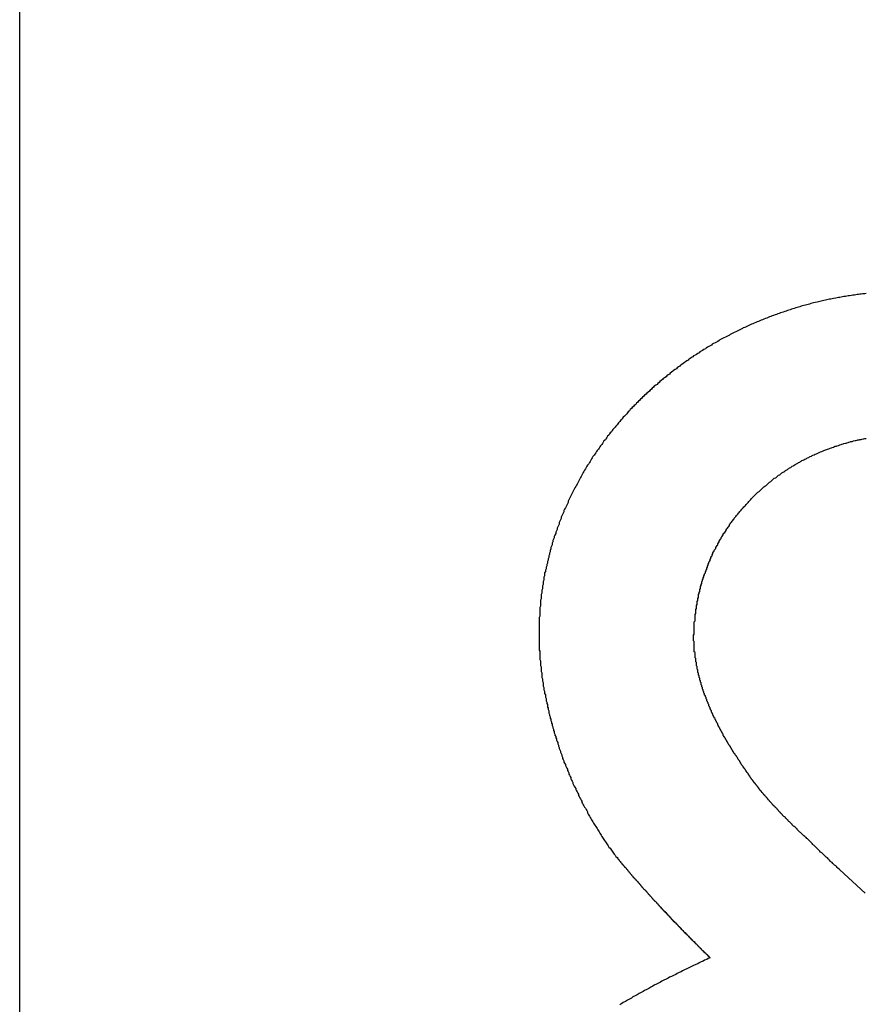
# Model space of a CAD drawing. Extents: x 1107 to 4046, y 937 to 3355.
# Tile 65 of 256: x 1429.29 to 1430.52, y 1766.69 to 1768.12. Entities that reach past the tile are written whole.
import ezdxf

# ---------------------------------------------------------------- set-up
doc = ezdxf.new("R2010")
doc.units = 0
doc.layers.add('KF_VIDA_L___C_RIGHT', color=7, linetype='CONTINUOUS')

# ---------------------------------------------------------------- blocks, each defined once
blk = doc.blocks.new('KF_VIDA_L___C_RIGHT')
at = {"layer": 'KF_VIDA_L___C_RIGHT'}
for p, q in [((-157.4191, 75.7283), (-157.4191, 80.0192)), ((-157.4191, 75.7283), (-157.4191, 80.0192)), ((-156.1932, 77.6358), (-156.2302, 77.6695))]:
    blk.add_line(p, q, dxfattribs=at)
for points in [[(-156.192, 78.5056, 0), (-156.194, 78.5054, 0), (-156.197, 78.5051, 0), (-156.199, 78.5049, 0), (-156.201, 78.5046, 0), (-156.203, 78.5043, 0), (-156.205, 78.504, 0), (-156.207, 78.5038, 0), (-156.209, 78.5035, 0), (-156.211, 78.5032, 0), (-156.213, 78.5028, 0), (-156.216, 78.5025, 0), (-156.218, 78.5022, 0), (-156.22, 78.5019, 0), (-156.222, 78.5015, 0), (-156.224, 78.5012, 0), (-156.226, 78.5008, 0), (-156.228, 78.5005, 0), (-156.23, 78.5001, 0), (-156.232, 78.4997, 0), (-156.234, 78.4993, 0), (-156.236, 78.4989, 0), (-156.239, 78.4985, 0), (-156.241, 78.4981, 0), (-156.243, 78.4977, 0), (-156.245, 78.4973, 0), (-156.247, 78.4968, 0), (-156.249, 78.4964, 0), (-156.251, 78.4959, 0), (-156.253, 78.4955, 0), (-156.255, 78.495, 0), (-156.257, 78.4945, 0), (-156.259, 78.494, 0), (-156.261, 78.4935, 0), (-156.263, 78.4931, 0), (-156.266, 78.4925, 0), (-156.268, 78.492, 0), (-156.27, 78.4915, 0), (-156.272, 78.491, 0), (-156.274, 78.4904, 0), (-156.276, 78.4899, 0), (-156.278, 78.4893, 0), (-156.28, 78.4888, 0), (-156.282, 78.4882, 0), (-156.284, 78.4876, 0), (-156.286, 78.4871, 0), (-156.288, 78.4865, 0), (-156.29, 78.4859, 0), (-156.292, 78.4853, 0), (-156.294, 78.4847, 0), (-156.296, 78.484, 0), (-156.298, 78.4834, 0), (-156.3, 78.4828, 0), (-156.302, 78.4821, 0), (-156.304, 78.4815, 0), (-156.306, 78.4808, 0), (-156.308, 78.4801, 0), (-156.31, 78.4795, 0), (-156.312, 78.4788, 0), (-156.314, 78.4781, 0), (-156.316, 78.4774, 0), (-156.318, 78.4767, 0), (-156.32, 78.476, 0), (-156.322, 78.4753, 0), (-156.324, 78.4745, 0), (-156.326, 78.4738, 0), (-156.328, 78.4731, 0), (-156.33, 78.4723, 0), (-156.332, 78.4716, 0), (-156.334, 78.4708, 0), (-156.336, 78.47, 0), (-156.338, 78.4692, 0), (-156.34, 78.4684, 0), (-156.342, 78.4677, 0), (-156.344, 78.4669, 0), (-156.346, 78.466, 0), (-156.348, 78.4652, 0), (-156.35, 78.4644, 0), (-156.352, 78.4636, 0), (-156.354, 78.4627, 0), (-156.356, 78.4619, 0), (-156.358, 78.461, 0), (-156.36, 78.4602, 0), (-156.362, 78.4593, 0), (-156.364, 78.4584, 0), (-156.366, 78.4575, 0), (-156.368, 78.4566, 0), (-156.37, 78.4557, 0), (-156.371, 78.4548, 0), (-156.373, 78.4539, 0), (-156.375, 78.453, 0), (-156.377, 78.4521, 0), (-156.379, 78.4511, 0), (-156.381, 78.4502, 0), (-156.383, 78.4492, 0), (-156.385, 78.4483, 0), (-156.387, 78.4473, 0), (-156.389, 78.4463, 0), (-156.39, 78.4453, 0), (-156.392, 78.4444, 0), (-156.394, 78.4434, 0), (-156.396, 78.4424, 0), (-156.398, 78.4414, 0), (-156.4, 78.4403, 0), (-156.402, 78.4393, 0), (-156.404, 78.4383, 0), (-156.405, 78.4373, 0), (-156.407, 78.4362, 0), (-156.409, 78.4352, 0), (-156.411, 78.4341, 0), (-156.413, 78.433, 0), (-156.415, 78.432, 0), (-156.416, 78.4309, 0), (-156.418, 78.4298, 0), (-156.42, 78.4287, 0), (-156.422, 78.4276, 0), (-156.424, 78.4265, 0), (-156.425, 78.4254, 0), (-156.427, 78.4243, 0), (-156.429, 78.4231, 0), (-156.431, 78.422, 0), (-156.433, 78.4209, 0), (-156.434, 78.4197, 0), (-156.436, 78.4186, 0), (-156.438, 78.4174, 0), (-156.44, 78.4162, 0), (-156.442, 78.4151, 0), (-156.443, 78.4139, 0), (-156.445, 78.4127, 0), (-156.447, 78.4115, 0), (-156.449, 78.4103, 0), (-156.45, 78.4091, 0), (-156.452, 78.4079, 0), (-156.454, 78.4066, 0), (-156.455, 78.4054, 0), (-156.457, 78.4042, 0), (-156.459, 78.4029, 0), (-156.461, 78.4017, 0), (-156.462, 78.4004, 0), (-156.464, 78.3992, 0), (-156.466, 78.3979, 0), (-156.467, 78.3966, 0), (-156.469, 78.3953, 0), (-156.471, 78.3941, 0), (-156.472, 78.3928, 0), (-156.474, 78.3915, 0), (-156.476, 78.3902, 0), (-156.477, 78.3888, 0), (-156.479, 78.3875, 0), (-156.481, 78.3862, 0), (-156.482, 78.3849, 0), (-156.484, 78.3835, 0), (-156.486, 78.3822, 0), (-156.487, 78.3808, 0), (-156.489, 78.3794, 0), (-156.491, 78.3781, 0), (-156.492, 78.3767, 0), (-156.494, 78.3753, 0), (-156.495, 78.3739, 0), (-156.497, 78.3725, 0), (-156.499, 78.3711, 0), (-156.5, 78.3697, 0), (-156.502, 78.3683, 0), (-156.503, 78.3669, 0), (-156.505, 78.3655, 0), (-156.506, 78.3641, 0), (-156.508, 78.3626, 0), (-156.51, 78.3612, 0), (-156.511, 78.3597, 0), (-156.513, 78.3583, 0), (-156.514, 78.3568, 0), (-156.516, 78.3553, 0), (-156.517, 78.3539, 0), (-156.519, 78.3524, 0), (-156.52, 78.3509, 0), (-156.522, 78.3494, 0), (-156.523, 78.3479, 0), (-156.525, 78.3464, 0), (-156.526, 78.3449, 0), (-156.528, 78.3434, 0), (-156.529, 78.3418, 0), (-156.531, 78.3403, 0), (-156.532, 78.3388, 0), (-156.534, 78.3372, 0), (-156.535, 78.3357, 0), (-156.537, 78.3341, 0), (-156.538, 78.3326, 0), (-156.539, 78.331, 0), (-156.541, 78.3294, 0), (-156.542, 78.3278, 0), (-156.544, 78.3263, 0), (-156.545, 78.3247, 0), (-156.546, 78.3231, 0), (-156.548, 78.3215, 0), (-156.549, 78.3199, 0), (-156.551, 78.3183, 0), (-156.552, 78.3166, 0), (-156.553, 78.315, 0), (-156.555, 78.3134, 0), (-156.556, 78.3118, 0), (-156.557, 78.3101, 0), (-156.559, 78.3085, 0), (-156.56, 78.3068, 0), (-156.561, 78.3052, 0), (-156.563, 78.3035, 0), (-156.564, 78.3019, 0), (-156.565, 78.3002, 0), (-156.567, 78.2985, 0), (-156.568, 78.2968, 0), (-156.569, 78.2951, 0), (-156.57, 78.2935, 0), (-156.572, 78.2918, 0), (-156.573, 78.2901, 0), (-156.574, 78.2883, 0), (-156.575, 78.2866, 0), (-156.577, 78.2849, 0), (-156.578, 78.2832, 0), (-156.579, 78.2815, 0), (-156.58, 78.2797, 0), (-156.582, 78.278, 0), (-156.583, 78.2763, 0), (-156.584, 78.2745, 0), (-156.585, 78.2728, 0), (-156.586, 78.271, 0), (-156.588, 78.2692, 0), (-156.589, 78.2675, 0), (-156.59, 78.2657, 0), (-156.591, 78.2639, 0), (-156.592, 78.2621, 0), (-156.593, 78.2604, 0), (-156.594, 78.2586, 0), (-156.596, 78.2568, 0), (-156.597, 78.255, 0), (-156.598, 78.2532, 0), (-156.599, 78.2514, 0), (-156.6, 78.2495, 0), (-156.601, 78.2477, 0), (-156.602, 78.2459, 0), (-156.603, 78.2441, 0), (-156.604, 78.2422, 0), (-156.605, 78.2404, 0), (-156.606, 78.2386, 0), (-156.607, 78.2367, 0), (-156.608, 78.2349, 0), (-156.609, 78.233, 0), (-156.61, 78.2311, 0), (-156.611, 78.2293, 0), (-156.612, 78.2274, 0), (-156.613, 78.2255, 0), (-156.614, 78.2237, 0), (-156.615, 78.2218, 0), (-156.616, 78.2199, 0), (-156.617, 78.218, 0), (-156.618, 78.2161, 0), (-156.619, 78.2142, 0), (-156.62, 78.2123, 0), (-156.621, 78.2104, 0), (-156.622, 78.2085, 0), (-156.623, 78.2065, 0), (-156.624, 78.2046, 0), (-156.624, 78.2027, 0), (-156.625, 78.2008, 0), (-156.626, 78.1988, 0), (-156.627, 78.1969, 0), (-156.628, 78.1949, 0), (-156.629, 78.193, 0), (-156.63, 78.191, 0), (-156.63, 78.1891, 0), (-156.631, 78.1871, 0), (-156.632, 78.1852, 0), (-156.633, 78.1832, 0), (-156.634, 78.1812, 0), (-156.634, 78.1793, 0), (-156.635, 78.1773, 0), (-156.636, 78.1753, 0), (-156.637, 78.1733, 0), (-156.637, 78.1713, 0), (-156.638, 78.1693, 0), (-156.639, 78.1673, 0), (-156.64, 78.1654, 0), (-156.64, 78.1634, 0), (-156.641, 78.1614, 0), (-156.642, 78.1594, 0), (-156.642, 78.1574, 0), (-156.643, 78.1553, 0), (-156.644, 78.1533, 0), (-156.644, 78.1513, 0), (-156.645, 78.1493, 0), (-156.646, 78.1473, 0), (-156.646, 78.1453, 0), (-156.647, 78.1433, 0), (-156.647, 78.1412, 0), (-156.648, 78.1392, 0), (-156.649, 78.1372, 0), (-156.649, 78.1351, 0), (-156.65, 78.1331, 0), (-156.65, 78.1311, 0), (-156.651, 78.129, 0), (-156.651, 78.127, 0), (-156.652, 78.125, 0), (-156.652, 78.1229, 0), (-156.653, 78.1209, 0), (-156.653, 78.1188, 0), (-156.654, 78.1168, 0), (-156.654, 78.1147, 0), (-156.655, 78.1127, 0), (-156.655, 78.1106, 0), (-156.656, 78.1086, 0), (-156.656, 78.1065, 0), (-156.657, 78.1044, 0), (-156.657, 78.1024, 0), (-156.658, 78.1003, 0), (-156.658, 78.0982, 0), (-156.658, 78.0962, 0), (-156.659, 78.0941, 0), (-156.659, 78.092, 0), (-156.659, 78.0899, 0), (-156.66, 78.0879, 0), (-156.66, 78.0858, 0), (-156.66, 78.0837, 0), (-156.661, 78.0816, 0), (-156.661, 78.0795, 0), (-156.661, 78.0775, 0), (-156.662, 78.0754, 0), (-156.662, 78.0733, 0), (-156.662, 78.0712, 0), (-156.663, 78.0691, 0), (-156.663, 78.067, 0), (-156.663, 78.0649, 0), (-156.663, 78.0628, 0), (-156.664, 78.0607, 0), (-156.664, 78.0586, 0), (-156.664, 78.0565, 0), (-156.664, 78.0544, 0), (-156.664, 78.0523, 0), (-156.665, 78.0502, 0), (-156.665, 78.0481, 0), (-156.665, 78.046, 0), (-156.665, 78.0439, 0), (-156.665, 78.0418, 0), (-156.665, 78.0397, 0), (-156.665, 78.0376, 0), (-156.666, 78.0355, 0), (-156.666, 78.0334, 0), (-156.666, 78.0312, 0), (-156.666, 78.0291, 0), (-156.666, 78.027, 0), (-156.666, 78.0249, 0), (-156.666, 78.0228, 0), (-156.666, 78.0207, 0), (-156.666, 78.0185, 0), (-156.666, 78.0164, 0), (-156.666, 78.0143, 0), (-156.666, 78.0122, 0)], [(-156.442, 78.0056, 0), (-156.442, 78.0071, 0), (-156.442, 78.0086, 0), (-156.442, 78.0101, 0), (-156.441, 78.0116, 0), (-156.441, 78.0131, 0), (-156.441, 78.0146, 0), (-156.441, 78.0161, 0), (-156.441, 78.0176, 0), (-156.441, 78.0191, 0), (-156.441, 78.0205, 0), (-156.441, 78.022, 0), (-156.441, 78.0235, 0), (-156.441, 78.025, 0), (-156.441, 78.0265, 0), (-156.441, 78.028, 0), (-156.441, 78.0294, 0), (-156.44, 78.0309, 0), (-156.44, 78.0324, 0), (-156.44, 78.0339, 0), (-156.44, 78.0354, 0), (-156.44, 78.0368, 0), (-156.44, 78.0383, 0), (-156.44, 78.0398, 0), (-156.439, 78.0413, 0), (-156.439, 78.0427, 0), (-156.439, 78.0442, 0), (-156.439, 78.0457, 0), (-156.439, 78.0472, 0), (-156.438, 78.0486, 0), (-156.438, 78.0501, 0), (-156.438, 78.0516, 0), (-156.438, 78.053, 0), (-156.437, 78.0545, 0), (-156.437, 78.0559, 0), (-156.437, 78.0574, 0), (-156.437, 78.0589, 0), (-156.436, 78.0603, 0), (-156.436, 78.0618, 0), (-156.436, 78.0632, 0), (-156.435, 78.0647, 0), (-156.435, 78.0661, 0), (-156.435, 78.0676, 0), (-156.435, 78.069, 0), (-156.434, 78.0705, 0), (-156.434, 78.0719, 0), (-156.433, 78.0734, 0), (-156.433, 78.0748, 0), (-156.433, 78.0762, 0), (-156.432, 78.0777, 0), (-156.432, 78.0791, 0), (-156.432, 78.0805, 0), (-156.431, 78.082, 0), (-156.431, 78.0834, 0), (-156.43, 78.0848, 0), (-156.43, 78.0863, 0), (-156.43, 78.0877, 0), (-156.429, 78.0891, 0), (-156.429, 78.0905, 0), (-156.428, 78.092, 0), (-156.428, 78.0934, 0), (-156.427, 78.0948, 0), (-156.427, 78.0962, 0), (-156.426, 78.0976, 0), (-156.426, 78.099, 0), (-156.425, 78.1004, 0), (-156.425, 78.1018, 0), (-156.424, 78.1032, 0), (-156.424, 78.1046, 0), (-156.423, 78.106, 0), (-156.423, 78.1074, 0), (-156.422, 78.1088, 0), (-156.422, 78.1102, 0), (-156.421, 78.1116, 0), (-156.421, 78.113, 0), (-156.42, 78.1144, 0), (-156.42, 78.1158, 0), (-156.419, 78.1171, 0), (-156.418, 78.1185, 0), (-156.418, 78.1199, 0), (-156.417, 78.1212, 0), (-156.417, 78.1226, 0), (-156.416, 78.124, 0), (-156.415, 78.1253, 0), (-156.415, 78.1267, 0), (-156.414, 78.128, 0), (-156.414, 78.1294, 0), (-156.413, 78.1307, 0), (-156.412, 78.132, 0), (-156.412, 78.1334, 0), (-156.411, 78.1347, 0), (-156.41, 78.136, 0), (-156.41, 78.1373, 0), (-156.409, 78.1387, 0), (-156.408, 78.14, 0), (-156.407, 78.1413, 0), (-156.407, 78.1426, 0), (-156.406, 78.1439, 0), (-156.405, 78.1452, 0), (-156.405, 78.1465, 0), (-156.404, 78.1478, 0), (-156.403, 78.1491, 0), (-156.402, 78.1504, 0), (-156.402, 78.1516, 0), (-156.401, 78.1529, 0), (-156.4, 78.1542, 0), (-156.399, 78.1555, 0), (-156.399, 78.1567, 0), (-156.398, 78.158, 0), (-156.397, 78.1592, 0), (-156.396, 78.1605, 0), (-156.395, 78.1617, 0), (-156.395, 78.163, 0), (-156.394, 78.1642, 0), (-156.393, 78.1655, 0), (-156.392, 78.1667, 0), (-156.391, 78.1679, 0), (-156.39, 78.1691, 0), (-156.39, 78.1704, 0), (-156.389, 78.1716, 0), (-156.388, 78.1728, 0), (-156.387, 78.174, 0), (-156.386, 78.1752, 0), (-156.385, 78.1764, 0), (-156.384, 78.1776, 0), (-156.383, 78.1788, 0), (-156.383, 78.18, 0), (-156.382, 78.1811, 0), (-156.381, 78.1823, 0), (-156.38, 78.1835, 0), (-156.379, 78.1847, 0), (-156.378, 78.1858, 0), (-156.377, 78.187, 0), (-156.376, 78.1881, 0), (-156.375, 78.1893, 0), (-156.374, 78.1904, 0), (-156.373, 78.1916, 0), (-156.372, 78.1927, 0), (-156.371, 78.1938, 0), (-156.37, 78.195, 0), (-156.369, 78.1961, 0), (-156.368, 78.1972, 0), (-156.367, 78.1983, 0), (-156.366, 78.1994, 0), (-156.365, 78.2005, 0), (-156.364, 78.2016, 0), (-156.363, 78.2027, 0), (-156.362, 78.2038, 0), (-156.361, 78.2049, 0), (-156.36, 78.206, 0), (-156.359, 78.207, 0), (-156.358, 78.2081, 0), (-156.357, 78.2092, 0), (-156.356, 78.2102, 0), (-156.355, 78.2113, 0), (-156.354, 78.2123, 0), (-156.353, 78.2134, 0), (-156.352, 78.2144, 0), (-156.351, 78.2154, 0), (-156.35, 78.2164, 0), (-156.349, 78.2175, 0), (-156.347, 78.2185, 0), (-156.346, 78.2195, 0), (-156.345, 78.2205, 0), (-156.344, 78.2215, 0), (-156.343, 78.2225, 0), (-156.342, 78.2235, 0), (-156.341, 78.2244, 0), (-156.34, 78.2254, 0), (-156.339, 78.2264, 0), (-156.337, 78.2273, 0), (-156.336, 78.2283, 0), (-156.335, 78.2292, 0), (-156.334, 78.2302, 0), (-156.333, 78.2311, 0), (-156.332, 78.2321, 0), (-156.33, 78.233, 0), (-156.329, 78.2339, 0), (-156.328, 78.2348, 0), (-156.327, 78.2357, 0), (-156.326, 78.2367, 0), (-156.325, 78.2376, 0), (-156.323, 78.2384, 0), (-156.322, 78.2393, 0), (-156.321, 78.2402, 0), (-156.32, 78.2411, 0), (-156.319, 78.242, 0), (-156.317, 78.2428, 0), (-156.316, 78.2437, 0), (-156.315, 78.2445, 0), (-156.314, 78.2454, 0), (-156.313, 78.2462, 0), (-156.311, 78.2471, 0), (-156.31, 78.2479, 0), (-156.309, 78.2487, 0), (-156.308, 78.2495, 0), (-156.306, 78.2503, 0), (-156.305, 78.2511, 0), (-156.304, 78.2519, 0), (-156.303, 78.2527, 0), (-156.301, 78.2535, 0), (-156.3, 78.2543, 0), (-156.299, 78.2551, 0), (-156.297, 78.2559, 0), (-156.296, 78.2566, 0), (-156.295, 78.2574, 0), (-156.294, 78.2581, 0), (-156.292, 78.2589, 0), (-156.291, 78.2596, 0), (-156.29, 78.2603, 0), (-156.288, 78.2611, 0), (-156.287, 78.2618, 0), (-156.286, 78.2625, 0), (-156.285, 78.2632, 0), (-156.283, 78.2639, 0), (-156.282, 78.2646, 0), (-156.281, 78.2653, 0), (-156.279, 78.266, 0), (-156.278, 78.2667, 0), (-156.277, 78.2673, 0), (-156.275, 78.268, 0), (-156.274, 78.2687, 0), (-156.273, 78.2693, 0), (-156.271, 78.2699, 0), (-156.27, 78.2706, 0), (-156.269, 78.2712, 0), (-156.267, 78.2718, 0), (-156.266, 78.2725, 0), (-156.264, 78.2731, 0), (-156.263, 78.2737, 0), (-156.262, 78.2743, 0), (-156.26, 78.2749, 0), (-156.259, 78.2755, 0), (-156.258, 78.2761, 0), (-156.256, 78.2766, 0), (-156.255, 78.2772, 0), (-156.253, 78.2778, 0), (-156.252, 78.2783, 0), (-156.251, 78.2789, 0), (-156.249, 78.2794, 0), (-156.248, 78.2799, 0), (-156.246, 78.2805, 0), (-156.245, 78.281, 0), (-156.244, 78.2815, 0), (-156.242, 78.282, 0), (-156.241, 78.2825, 0), (-156.239, 78.283, 0), (-156.238, 78.2835, 0), (-156.237, 78.284, 0), (-156.235, 78.2844, 0), (-156.234, 78.2849, 0), (-156.232, 78.2854, 0), (-156.231, 78.2858, 0), (-156.23, 78.2863, 0), (-156.228, 78.2867, 0), (-156.227, 78.2872, 0), (-156.225, 78.2876, 0), (-156.224, 78.288, 0), (-156.222, 78.2884, 0), (-156.221, 78.2888, 0), (-156.22, 78.2892, 0), (-156.218, 78.2896, 0), (-156.217, 78.29, 0), (-156.215, 78.2904, 0), (-156.214, 78.2908, 0), (-156.212, 78.2911, 0), (-156.211, 78.2915, 0), (-156.21, 78.2918, 0), (-156.208, 78.2922, 0), (-156.207, 78.2925, 0), (-156.205, 78.2928, 0), (-156.204, 78.2932, 0), (-156.202, 78.2935, 0), (-156.201, 78.2938, 0), (-156.199, 78.2941, 0), (-156.198, 78.2944, 0), (-156.196, 78.2947, 0), (-156.195, 78.295, 0), (-156.194, 78.2953, 0), (-156.192, 78.2955, 0)], [(-156.666, 78.0122, 0), (-156.666, 78.0105, 0), (-156.666, 78.0088, 0), (-156.666, 78.0071, 0), (-156.666, 78.0055, 0), (-156.666, 78.0038, 0), (-156.666, 78.0021, 0), (-156.666, 78.0004, 0), (-156.666, 77.9987, 0), (-156.666, 77.997, 0), (-156.666, 77.9953, 0), (-156.666, 77.9936, 0), (-156.666, 77.9918, 0), (-156.666, 77.9901, 0), (-156.666, 77.9884, 0), (-156.665, 77.9867, 0), (-156.665, 77.985, 0), (-156.665, 77.9832, 0), (-156.665, 77.9815, 0), (-156.665, 77.9798, 0), (-156.665, 77.9781, 0), (-156.665, 77.9763, 0), (-156.665, 77.9746, 0), (-156.664, 77.9729, 0), (-156.664, 77.9711, 0), (-156.664, 77.9694, 0), (-156.664, 77.9676, 0), (-156.664, 77.9659, 0), (-156.663, 77.9641, 0), (-156.663, 77.9624, 0), (-156.663, 77.9606, 0), (-156.663, 77.9589, 0), (-156.663, 77.9571, 0), (-156.662, 77.9554, 0), (-156.662, 77.9536, 0), (-156.662, 77.9519, 0), (-156.662, 77.9501, 0), (-156.662, 77.9484, 0), (-156.661, 77.9466, 0), (-156.661, 77.9448, 0), (-156.661, 77.9431, 0), (-156.66, 77.9413, 0), (-156.66, 77.9395, 0), (-156.66, 77.9378, 0), (-156.66, 77.936, 0), (-156.659, 77.9342, 0), (-156.659, 77.9324, 0), (-156.659, 77.9307, 0), (-156.658, 77.9289, 0), (-156.658, 77.9271, 0), (-156.658, 77.9253, 0), (-156.657, 77.9236, 0), (-156.657, 77.9218, 0), (-156.657, 77.92, 0), (-156.656, 77.9182, 0), (-156.656, 77.9165, 0), (-156.656, 77.9147, 0), (-156.655, 77.9129, 0), (-156.655, 77.9111, 0), (-156.654, 77.9093, 0), (-156.654, 77.9076, 0), (-156.654, 77.9058, 0), (-156.653, 77.904, 0), (-156.653, 77.9022, 0), (-156.652, 77.9004, 0), (-156.652, 77.8986, 0), (-156.652, 77.8969, 0), (-156.651, 77.8951, 0), (-156.651, 77.8933, 0), (-156.65, 77.8915, 0), (-156.65, 77.8897, 0), (-156.649, 77.888, 0), (-156.649, 77.8862, 0), (-156.648, 77.8844, 0), (-156.648, 77.8826, 0), (-156.647, 77.8808, 0), (-156.647, 77.8791, 0), (-156.646, 77.8773, 0), (-156.646, 77.8755, 0), (-156.645, 77.8737, 0), (-156.645, 77.8719, 0), (-156.644, 77.8702, 0), (-156.644, 77.8684, 0), (-156.643, 77.8666, 0), (-156.643, 77.8648, 0), (-156.642, 77.8631, 0), (-156.642, 77.8613, 0), (-156.641, 77.8595, 0), (-156.641, 77.8577, 0), (-156.64, 77.856, 0), (-156.639, 77.8542, 0), (-156.639, 77.8524, 0), (-156.638, 77.8507, 0), (-156.638, 77.8489, 0), (-156.637, 77.8471, 0), (-156.637, 77.8454, 0), (-156.636, 77.8436, 0), (-156.635, 77.8419, 0), (-156.635, 77.8401, 0), (-156.634, 77.8383, 0), (-156.633, 77.8366, 0), (-156.633, 77.8348, 0), (-156.632, 77.8331, 0), (-156.632, 77.8313, 0), (-156.631, 77.8296, 0), (-156.63, 77.8278, 0), (-156.63, 77.826, 0), (-156.629, 77.8243, 0), (-156.628, 77.8225, 0), (-156.628, 77.8208, 0), (-156.627, 77.819, 0), (-156.626, 77.8173, 0), (-156.625, 77.8155, 0), (-156.625, 77.8138, 0), (-156.624, 77.8121, 0), (-156.623, 77.8103, 0), (-156.623, 77.8086, 0), (-156.622, 77.8068, 0), (-156.621, 77.8051, 0), (-156.62, 77.8034, 0), (-156.62, 77.8016, 0), (-156.619, 77.7999, 0), (-156.618, 77.7981, 0), (-156.617, 77.7964, 0), (-156.617, 77.7947, 0), (-156.616, 77.793, 0), (-156.615, 77.7912, 0), (-156.614, 77.7895, 0), (-156.613, 77.7878, 0), (-156.613, 77.7861, 0), (-156.612, 77.7844, 0), (-156.611, 77.7826, 0), (-156.61, 77.7809, 0), (-156.609, 77.7792, 0), (-156.609, 77.7775, 0), (-156.608, 77.7758, 0), (-156.607, 77.7741, 0), (-156.606, 77.7724, 0), (-156.605, 77.7707, 0), (-156.604, 77.769, 0), (-156.604, 77.7673, 0), (-156.603, 77.7657, 0), (-156.602, 77.764, 0), (-156.601, 77.7623, 0), (-156.6, 77.7606, 0), (-156.599, 77.7589, 0), (-156.598, 77.7573, 0), (-156.597, 77.7556, 0), (-156.596, 77.7539, 0), (-156.596, 77.7523, 0), (-156.595, 77.7506, 0), (-156.594, 77.749, 0), (-156.593, 77.7473, 0), (-156.592, 77.7457, 0), (-156.591, 77.744, 0), (-156.59, 77.7424, 0), (-156.589, 77.7407, 0), (-156.588, 77.7391, 0), (-156.587, 77.7375, 0), (-156.586, 77.7358, 0), (-156.585, 77.7342, 0), (-156.584, 77.7326, 0), (-156.583, 77.731, 0), (-156.582, 77.7294, 0), (-156.581, 77.7278, 0), (-156.58, 77.7262, 0), (-156.579, 77.7246, 0), (-156.578, 77.723, 0), (-156.577, 77.7214, 0), (-156.576, 77.7198, 0), (-156.575, 77.7182, 0), (-156.574, 77.7167, 0), (-156.573, 77.7151, 0), (-156.572, 77.7135, 0), (-156.571, 77.712, 0), (-156.57, 77.7104, 0), (-156.569, 77.7089, 0), (-156.568, 77.7073, 0), (-156.567, 77.7058, 0), (-156.566, 77.7043, 0), (-156.565, 77.7027, 0), (-156.563, 77.7012, 0), (-156.562, 77.6997, 0), (-156.561, 77.6982, 0), (-156.56, 77.6967, 0), (-156.559, 77.6952, 0), (-156.558, 77.6937, 0), (-156.557, 77.6922, 0), (-156.556, 77.6907, 0), (-156.555, 77.6892, 0), (-156.553, 77.6877, 0), (-156.552, 77.6863, 0)], [(-156.378, 77.8307, 0), (-156.378, 77.8316, 0), (-156.379, 77.8324, 0), (-156.379, 77.8332, 0), (-156.38, 77.834, 0), (-156.38, 77.8348, 0), (-156.381, 77.8357, 0), (-156.382, 77.8365, 0), (-156.382, 77.8373, 0), (-156.383, 77.8382, 0), (-156.383, 77.839, 0), (-156.384, 77.8398, 0), (-156.384, 77.8407, 0), (-156.385, 77.8415, 0), (-156.385, 77.8423, 0), (-156.386, 77.8432, 0), (-156.386, 77.844, 0), (-156.387, 77.8449, 0), (-156.387, 77.8457, 0), (-156.388, 77.8465, 0), (-156.388, 77.8474, 0), (-156.389, 77.8482, 0), (-156.389, 77.8491, 0), (-156.39, 77.8499, 0), (-156.391, 77.8508, 0), (-156.391, 77.8516, 0), (-156.392, 77.8525, 0), (-156.392, 77.8533, 0), (-156.393, 77.8542, 0), (-156.393, 77.8551, 0), (-156.394, 77.8559, 0), (-156.394, 77.8568, 0), (-156.395, 77.8576, 0), (-156.395, 77.8585, 0), (-156.396, 77.8594, 0), (-156.396, 77.8602, 0), (-156.397, 77.8611, 0), (-156.397, 77.862, 0), (-156.398, 77.8628, 0), (-156.398, 77.8637, 0), (-156.399, 77.8646, 0), (-156.399, 77.8654, 0), (-156.399, 77.8663, 0), (-156.4, 77.8672, 0), (-156.4, 77.8681, 0), (-156.401, 77.8689, 0), (-156.401, 77.8698, 0), (-156.402, 77.8707, 0), (-156.402, 77.8716, 0), (-156.403, 77.8724, 0), (-156.403, 77.8733, 0), (-156.404, 77.8742, 0), (-156.404, 77.8751, 0), (-156.405, 77.876, 0), (-156.405, 77.8769, 0), (-156.406, 77.8777, 0), (-156.406, 77.8786, 0), (-156.407, 77.8795, 0), (-156.407, 77.8804, 0), (-156.407, 77.8813, 0), (-156.408, 77.8822, 0), (-156.408, 77.8831, 0), (-156.409, 77.884, 0), (-156.409, 77.8849, 0), (-156.41, 77.8858, 0), (-156.41, 77.8867, 0), (-156.411, 77.8876, 0), (-156.411, 77.8884, 0), (-156.411, 77.8893, 0), (-156.412, 77.8902, 0), (-156.412, 77.8911, 0), (-156.413, 77.892, 0), (-156.413, 77.8929, 0), (-156.414, 77.8939, 0), (-156.414, 77.8948, 0), (-156.414, 77.8957, 0), (-156.415, 77.8966, 0), (-156.415, 77.8975, 0), (-156.416, 77.8984, 0), (-156.416, 77.8993, 0), (-156.416, 77.9002, 0), (-156.417, 77.9011, 0), (-156.417, 77.902, 0), (-156.418, 77.9029, 0), (-156.418, 77.9038, 0), (-156.418, 77.9047, 0), (-156.419, 77.9057, 0), (-156.419, 77.9066, 0), (-156.42, 77.9075, 0), (-156.42, 77.9084, 0), (-156.42, 77.9093, 0), (-156.421, 77.9102, 0), (-156.421, 77.9112, 0), (-156.421, 77.9121, 0), (-156.422, 77.913, 0), (-156.422, 77.9139, 0), (-156.423, 77.9148, 0), (-156.423, 77.9157, 0), (-156.423, 77.9167, 0), (-156.424, 77.9176, 0), (-156.424, 77.9185, 0), (-156.424, 77.9194, 0), (-156.425, 77.9204, 0), (-156.425, 77.9213, 0), (-156.425, 77.9222, 0), (-156.426, 77.9231, 0), (-156.426, 77.9241, 0), (-156.426, 77.925, 0), (-156.427, 77.9259, 0), (-156.427, 77.9268, 0), (-156.427, 77.9278, 0), (-156.428, 77.9287, 0), (-156.428, 77.9296, 0), (-156.428, 77.9306, 0), (-156.429, 77.9315, 0), (-156.429, 77.9324, 0), (-156.429, 77.9334, 0), (-156.429, 77.9343, 0), (-156.43, 77.9352, 0), (-156.43, 77.9362, 0), (-156.43, 77.9371, 0), (-156.431, 77.938, 0), (-156.431, 77.939, 0), (-156.431, 77.9399, 0), (-156.431, 77.9409, 0), (-156.432, 77.9418, 0), (-156.432, 77.9427, 0), (-156.432, 77.9437, 0), (-156.433, 77.9446, 0), (-156.433, 77.9456, 0), (-156.433, 77.9465, 0), (-156.433, 77.9475, 0), (-156.434, 77.9484, 0), (-156.434, 77.9494, 0), (-156.434, 77.9503, 0), (-156.434, 77.9513, 0), (-156.435, 77.9522, 0), (-156.435, 77.9532, 0), (-156.435, 77.9542, 0), (-156.435, 77.9551, 0), (-156.436, 77.9561, 0), (-156.436, 77.957, 0), (-156.436, 77.958, 0), (-156.436, 77.9589, 0), (-156.436, 77.9599, 0), (-156.437, 77.9609, 0), (-156.437, 77.9618, 0), (-156.437, 77.9628, 0), (-156.437, 77.9638, 0), (-156.437, 77.9647, 0), (-156.438, 77.9657, 0), (-156.438, 77.9667, 0), (-156.438, 77.9676, 0), (-156.438, 77.9686, 0), (-156.438, 77.9696, 0), (-156.438, 77.9705, 0), (-156.439, 77.9715, 0), (-156.439, 77.9725, 0), (-156.439, 77.9734, 0), (-156.439, 77.9744, 0), (-156.439, 77.9754, 0), (-156.439, 77.9764, 0), (-156.44, 77.9773, 0), (-156.44, 77.9783, 0), (-156.44, 77.9793, 0), (-156.44, 77.9802, 0), (-156.44, 77.9812, 0), (-156.44, 77.9822, 0), (-156.44, 77.9832, 0), (-156.44, 77.9841, 0), (-156.44, 77.9851, 0), (-156.441, 77.9861, 0), (-156.441, 77.9871, 0), (-156.441, 77.988, 0), (-156.441, 77.989, 0), (-156.441, 77.99, 0), (-156.441, 77.991, 0), (-156.441, 77.9919, 0), (-156.441, 77.9929, 0), (-156.441, 77.9939, 0), (-156.441, 77.9949, 0), (-156.441, 77.9959, 0), (-156.441, 77.9968, 0), (-156.441, 77.9978, 0), (-156.441, 77.9988, 0), (-156.441, 77.9998, 0), (-156.441, 78.0007, 0), (-156.442, 78.0017, 0), (-156.442, 78.0027, 0), (-156.442, 78.0037, 0), (-156.442, 78.0047, 0), (-156.442, 78.0056, 0)], [(-156.23, 77.6695, 0), (-156.231, 77.6707, 0), (-156.233, 77.6719, 0), (-156.234, 77.6731, 0), (-156.235, 77.6743, 0), (-156.236, 77.6755, 0), (-156.238, 77.6766, 0), (-156.239, 77.6778, 0), (-156.24, 77.6789, 0), (-156.241, 77.6801, 0), (-156.243, 77.6812, 0), (-156.244, 77.6824, 0), (-156.245, 77.6835, 0), (-156.246, 77.6846, 0), (-156.247, 77.6857, 0), (-156.248, 77.6868, 0), (-156.25, 77.6879, 0), (-156.251, 77.689, 0), (-156.252, 77.6901, 0), (-156.253, 77.6912, 0), (-156.254, 77.6922, 0), (-156.255, 77.6933, 0), (-156.256, 77.6944, 0), (-156.258, 77.6954, 0), (-156.259, 77.6965, 0), (-156.26, 77.6975, 0), (-156.261, 77.6986, 0), (-156.262, 77.6996, 0), (-156.263, 77.7006, 0), (-156.264, 77.7016, 0), (-156.265, 77.7026, 0), (-156.266, 77.7036, 0), (-156.267, 77.7047, 0), (-156.268, 77.7056, 0), (-156.269, 77.7066, 0), (-156.27, 77.7076, 0), (-156.271, 77.7086, 0), (-156.272, 77.7096, 0), (-156.273, 77.7105, 0), (-156.274, 77.7115, 0), (-156.275, 77.7125, 0), (-156.276, 77.7134, 0), (-156.277, 77.7144, 0), (-156.278, 77.7153, 0), (-156.279, 77.7163, 0), (-156.28, 77.7172, 0), (-156.281, 77.7181, 0), (-156.282, 77.719, 0), (-156.283, 77.72, 0), (-156.284, 77.7209, 0), (-156.285, 77.7218, 0), (-156.286, 77.7227, 0), (-156.287, 77.7236, 0), (-156.288, 77.7245, 0), (-156.289, 77.7254, 0), (-156.29, 77.7263, 0), (-156.291, 77.7272, 0), (-156.292, 77.728, 0), (-156.292, 77.7289, 0), (-156.293, 77.7298, 0), (-156.294, 77.7307, 0), (-156.295, 77.7315, 0), (-156.296, 77.7324, 0), (-156.297, 77.7332, 0), (-156.298, 77.7341, 0), (-156.299, 77.7349, 0), (-156.299, 77.7358, 0), (-156.3, 77.7366, 0), (-156.301, 77.7375, 0), (-156.302, 77.7383, 0), (-156.303, 77.7391, 0), (-156.304, 77.7399, 0), (-156.305, 77.7408, 0), (-156.305, 77.7416, 0), (-156.306, 77.7424, 0), (-156.307, 77.7432, 0), (-156.308, 77.744, 0), (-156.309, 77.7448, 0), (-156.309, 77.7456, 0), (-156.31, 77.7464, 0), (-156.311, 77.7472, 0), (-156.312, 77.748, 0), (-156.313, 77.7488, 0), (-156.313, 77.7496, 0), (-156.314, 77.7504, 0), (-156.315, 77.7512, 0), (-156.316, 77.752, 0), (-156.316, 77.7528, 0), (-156.317, 77.7535, 0), (-156.318, 77.7543, 0), (-156.319, 77.7551, 0), (-156.319, 77.7559, 0), (-156.32, 77.7566, 0), (-156.321, 77.7574, 0), (-156.321, 77.7581, 0), (-156.322, 77.7589, 0), (-156.323, 77.7597, 0), (-156.324, 77.7604, 0), (-156.324, 77.7612, 0), (-156.325, 77.7619, 0), (-156.326, 77.7627, 0), (-156.326, 77.7634, 0), (-156.327, 77.7641, 0), (-156.328, 77.7649, 0), (-156.328, 77.7656, 0), (-156.329, 77.7663, 0), (-156.33, 77.7671, 0), (-156.33, 77.7678, 0), (-156.331, 77.7685, 0), (-156.332, 77.7692, 0), (-156.332, 77.7699, 0), (-156.333, 77.7707, 0), (-156.334, 77.7714, 0), (-156.334, 77.7721, 0), (-156.335, 77.7728, 0), (-156.335, 77.7735, 0), (-156.336, 77.7742, 0), (-156.337, 77.7749, 0), (-156.337, 77.7756, 0), (-156.338, 77.7763, 0), (-156.339, 77.777, 0), (-156.339, 77.7777, 0), (-156.34, 77.7784, 0), (-156.34, 77.7791, 0), (-156.341, 77.7799, 0), (-156.341, 77.7806, 0), (-156.342, 77.7813, 0), (-156.343, 77.782, 0), (-156.343, 77.7827, 0), (-156.344, 77.7834, 0), (-156.344, 77.784, 0), (-156.345, 77.7847, 0), (-156.346, 77.7854, 0), (-156.346, 77.7861, 0), (-156.347, 77.7868, 0), (-156.347, 77.7876, 0), (-156.348, 77.7883, 0), (-156.348, 77.789, 0), (-156.349, 77.7897, 0), (-156.349, 77.7904, 0), (-156.35, 77.7911, 0), (-156.351, 77.7918, 0), (-156.351, 77.7925, 0), (-156.352, 77.7932, 0), (-156.352, 77.7939, 0), (-156.353, 77.7946, 0), (-156.353, 77.7953, 0), (-156.354, 77.796, 0), (-156.354, 77.7968, 0), (-156.355, 77.7975, 0), (-156.355, 77.7982, 0), (-156.356, 77.7989, 0), (-156.356, 77.7996, 0), (-156.357, 77.8004, 0), (-156.358, 77.8011, 0), (-156.358, 77.8018, 0), (-156.359, 77.8026, 0), (-156.359, 77.8033, 0), (-156.36, 77.804, 0), (-156.36, 77.8048, 0), (-156.361, 77.8055, 0), (-156.361, 77.8063, 0), (-156.362, 77.807, 0), (-156.362, 77.8078, 0), (-156.363, 77.8086, 0), (-156.363, 77.8093, 0), (-156.364, 77.8101, 0), (-156.365, 77.8109, 0), (-156.365, 77.8116, 0), (-156.366, 77.8124, 0), (-156.366, 77.8132, 0), (-156.367, 77.814, 0), (-156.367, 77.8148, 0), (-156.368, 77.8156, 0), (-156.368, 77.8164, 0), (-156.369, 77.8172, 0), (-156.369, 77.818, 0), (-156.37, 77.8188, 0), (-156.37, 77.8196, 0), (-156.371, 77.8204, 0), (-156.372, 77.8213, 0), (-156.372, 77.8221, 0), (-156.373, 77.8229, 0), (-156.373, 77.8238, 0), (-156.374, 77.8246, 0), (-156.374, 77.8255, 0), (-156.375, 77.8263, 0), (-156.375, 77.8272, 0), (-156.376, 77.8281, 0), (-156.377, 77.829, 0), (-156.377, 77.8298, 0), (-156.378, 77.8307, 0)], [(-156.552, 77.6863, 0), (-156.552, 77.6855, 0), (-156.551, 77.6847, 0), (-156.55, 77.6839, 0), (-156.55, 77.6831, 0), (-156.549, 77.6823, 0), (-156.548, 77.6815, 0), (-156.548, 77.6807, 0), (-156.547, 77.6799, 0), (-156.546, 77.6792, 0), (-156.546, 77.6784, 0), (-156.545, 77.6776, 0), (-156.544, 77.6768, 0), (-156.544, 77.676, 0), (-156.543, 77.6752, 0), (-156.542, 77.6744, 0), (-156.542, 77.6736, 0), (-156.541, 77.6728, 0), (-156.54, 77.6721, 0), (-156.54, 77.6713, 0), (-156.539, 77.6705, 0), (-156.538, 77.6697, 0), (-156.538, 77.6689, 0), (-156.537, 77.6681, 0), (-156.536, 77.6673, 0), (-156.536, 77.6665, 0), (-156.535, 77.6658, 0), (-156.534, 77.665, 0), (-156.534, 77.6642, 0), (-156.533, 77.6634, 0), (-156.532, 77.6626, 0), (-156.532, 77.6618, 0), (-156.531, 77.6611, 0), (-156.53, 77.6603, 0), (-156.53, 77.6595, 0), (-156.529, 77.6587, 0), (-156.528, 77.6579, 0), (-156.528, 77.6572, 0), (-156.527, 77.6564, 0), (-156.526, 77.6556, 0), (-156.526, 77.6548, 0), (-156.525, 77.654, 0), (-156.524, 77.6533, 0), (-156.523, 77.6525, 0), (-156.523, 77.6517, 0), (-156.522, 77.6509, 0), (-156.521, 77.6501, 0), (-156.521, 77.6494, 0), (-156.52, 77.6486, 0), (-156.519, 77.6478, 0), (-156.519, 77.647, 0), (-156.518, 77.6463, 0), (-156.517, 77.6455, 0), (-156.517, 77.6447, 0), (-156.516, 77.644, 0), (-156.515, 77.6432, 0), (-156.515, 77.6424, 0), (-156.514, 77.6416, 0), (-156.513, 77.6409, 0), (-156.512, 77.6401, 0), (-156.512, 77.6393, 0), (-156.511, 77.6386, 0), (-156.51, 77.6378, 0), (-156.51, 77.637, 0), (-156.509, 77.6363, 0), (-156.508, 77.6355, 0), (-156.508, 77.6347, 0), (-156.507, 77.634, 0), (-156.506, 77.6332, 0), (-156.506, 77.6324, 0), (-156.505, 77.6317, 0), (-156.504, 77.6309, 0), (-156.503, 77.6301, 0), (-156.503, 77.6294, 0), (-156.502, 77.6286, 0), (-156.501, 77.6278, 0), (-156.501, 77.6271, 0), (-156.5, 77.6263, 0), (-156.499, 77.6256, 0), (-156.499, 77.6248, 0), (-156.498, 77.624, 0), (-156.497, 77.6233, 0), (-156.496, 77.6225, 0), (-156.496, 77.6218, 0), (-156.495, 77.621, 0), (-156.494, 77.6203, 0), (-156.494, 77.6195, 0), (-156.493, 77.6188, 0), (-156.492, 77.618, 0), (-156.492, 77.6173, 0), (-156.491, 77.6165, 0), (-156.49, 77.6158, 0), (-156.489, 77.615, 0), (-156.489, 77.6142, 0), (-156.488, 77.6135, 0), (-156.487, 77.6127, 0), (-156.487, 77.612, 0), (-156.486, 77.6112, 0), (-156.485, 77.6105, 0), (-156.485, 77.6097, 0), (-156.484, 77.609, 0), (-156.483, 77.6082, 0), (-156.482, 77.6075, 0), (-156.482, 77.6067, 0), (-156.481, 77.606, 0), (-156.48, 77.6052, 0), (-156.48, 77.6045, 0), (-156.479, 77.6038, 0), (-156.478, 77.603, 0), (-156.477, 77.6023, 0), (-156.477, 77.6015, 0), (-156.476, 77.6008, 0), (-156.475, 77.6, 0), (-156.475, 77.5993, 0), (-156.474, 77.5985, 0), (-156.473, 77.5978, 0), (-156.473, 77.597, 0), (-156.472, 77.5963, 0), (-156.471, 77.5955, 0), (-156.47, 77.5948, 0), (-156.47, 77.594, 0), (-156.469, 77.5933, 0), (-156.468, 77.5926, 0), (-156.467, 77.5918, 0), (-156.467, 77.5911, 0), (-156.466, 77.5903, 0), (-156.465, 77.5896, 0), (-156.465, 77.5888, 0), (-156.464, 77.5881, 0), (-156.463, 77.5874, 0), (-156.462, 77.5866, 0), (-156.462, 77.5859, 0), (-156.461, 77.5851, 0), (-156.46, 77.5844, 0), (-156.46, 77.5836, 0), (-156.459, 77.5829, 0), (-156.458, 77.5822, 0), (-156.457, 77.5814, 0), (-156.457, 77.5807, 0), (-156.456, 77.5799, 0), (-156.455, 77.5792, 0), (-156.455, 77.5785, 0), (-156.454, 77.5777, 0), (-156.453, 77.577, 0), (-156.452, 77.5762, 0), (-156.452, 77.5755, 0), (-156.451, 77.5748, 0), (-156.45, 77.574, 0), (-156.449, 77.5733, 0), (-156.449, 77.5726, 0), (-156.448, 77.5718, 0), (-156.447, 77.5711, 0), (-156.447, 77.5704, 0), (-156.446, 77.5696, 0), (-156.445, 77.5689, 0), (-156.444, 77.5682, 0), (-156.444, 77.5674, 0), (-156.443, 77.5667, 0), (-156.442, 77.566, 0), (-156.441, 77.5652, 0), (-156.441, 77.5645, 0), (-156.44, 77.5638, 0), (-156.439, 77.563, 0), (-156.439, 77.5623, 0), (-156.438, 77.5616, 0), (-156.437, 77.5608, 0), (-156.436, 77.5601, 0), (-156.436, 77.5594, 0), (-156.435, 77.5586, 0), (-156.434, 77.5579, 0), (-156.433, 77.5572, 0), (-156.433, 77.5565, 0), (-156.432, 77.5557, 0), (-156.431, 77.555, 0), (-156.431, 77.5543, 0), (-156.43, 77.5536, 0), (-156.429, 77.5528, 0), (-156.428, 77.5521, 0), (-156.428, 77.5514, 0), (-156.427, 77.5507, 0), (-156.426, 77.5499, 0), (-156.425, 77.5492, 0), (-156.425, 77.5485, 0), (-156.424, 77.5478, 0), (-156.423, 77.547, 0), (-156.422, 77.5463, 0), (-156.422, 77.5456, 0), (-156.421, 77.5449, 0), (-156.42, 77.5442, 0), (-156.42, 77.5434, 0), (-156.419, 77.5427, 0), (-156.418, 77.542, 0)], [(-156.418, 77.542, 0), (-156.419, 77.5428, 0), (-156.42, 77.5436, 0), (-156.421, 77.5445, 0), (-156.421, 77.5453, 0), (-156.422, 77.5461, 0), (-156.423, 77.5469, 0), (-156.424, 77.5478, 0), (-156.425, 77.5486, 0), (-156.426, 77.5494, 0), (-156.426, 77.5502, 0), (-156.427, 77.5511, 0), (-156.428, 77.5519, 0), (-156.429, 77.5527, 0), (-156.43, 77.5535, 0), (-156.431, 77.5544, 0), (-156.431, 77.5552, 0), (-156.432, 77.556, 0), (-156.433, 77.5568, 0), (-156.434, 77.5576, 0), (-156.435, 77.5585, 0), (-156.436, 77.5593, 0), (-156.436, 77.5601, 0), (-156.437, 77.5609, 0), (-156.438, 77.5617, 0), (-156.439, 77.5625, 0), (-156.44, 77.5634, 0), (-156.44, 77.5642, 0), (-156.441, 77.565, 0), (-156.442, 77.5658, 0), (-156.443, 77.5666, 0), (-156.444, 77.5674, 0), (-156.445, 77.5683, 0), (-156.445, 77.5691, 0), (-156.446, 77.5699, 0), (-156.447, 77.5707, 0), (-156.448, 77.5715, 0), (-156.449, 77.5723, 0), (-156.449, 77.5731, 0), (-156.45, 77.5739, 0), (-156.451, 77.5748, 0), (-156.452, 77.5756, 0), (-156.453, 77.5764, 0), (-156.453, 77.5772, 0), (-156.454, 77.578, 0), (-156.455, 77.5788, 0), (-156.456, 77.5796, 0), (-156.456, 77.5804, 0), (-156.457, 77.5812, 0), (-156.458, 77.582, 0), (-156.459, 77.5828, 0), (-156.46, 77.5837, 0), (-156.46, 77.5845, 0), (-156.461, 77.5853, 0), (-156.462, 77.5861, 0), (-156.463, 77.5869, 0), (-156.464, 77.5877, 0), (-156.464, 77.5885, 0), (-156.465, 77.5893, 0), (-156.466, 77.5901, 0), (-156.467, 77.5909, 0), (-156.467, 77.5917, 0), (-156.468, 77.5925, 0), (-156.469, 77.5933, 0), (-156.47, 77.5941, 0), (-156.471, 77.5949, 0), (-156.471, 77.5957, 0), (-156.472, 77.5965, 0), (-156.473, 77.5973, 0), (-156.474, 77.5981, 0), (-156.474, 77.5989, 0), (-156.475, 77.5997, 0), (-156.476, 77.6005, 0), (-156.477, 77.6013, 0), (-156.477, 77.6021, 0), (-156.478, 77.6029, 0), (-156.479, 77.6037, 0), (-156.48, 77.6045, 0), (-156.48, 77.6053, 0), (-156.481, 77.6061, 0), (-156.482, 77.6069, 0), (-156.483, 77.6077, 0), (-156.483, 77.6085, 0), (-156.484, 77.6093, 0), (-156.485, 77.6101, 0), (-156.486, 77.6109, 0), (-156.486, 77.6117, 0), (-156.487, 77.6124, 0), (-156.488, 77.6132, 0), (-156.489, 77.614, 0), (-156.489, 77.6148, 0), (-156.49, 77.6156, 0), (-156.491, 77.6164, 0), (-156.492, 77.6172, 0), (-156.492, 77.618, 0), (-156.493, 77.6188, 0)], [(-156.418, 77.542, 0), (-156.421, 77.5408, 0), (-156.423, 77.5396, 0), (-156.426, 77.5384, 0), (-156.428, 77.5372, 0), (-156.431, 77.536, 0), (-156.434, 77.5348, 0), (-156.436, 77.5335, 0), (-156.439, 77.5323, 0), (-156.442, 77.531, 0), (-156.444, 77.5298, 0), (-156.447, 77.5285, 0), (-156.45, 77.5272, 0), (-156.452, 77.5259, 0), (-156.455, 77.5246, 0), (-156.458, 77.5233, 0), (-156.46, 77.5219, 0), (-156.463, 77.5206, 0), (-156.466, 77.5192, 0), (-156.468, 77.5179, 0), (-156.471, 77.5165, 0), (-156.474, 77.5151, 0), (-156.477, 77.5137, 0), (-156.479, 77.5123, 0), (-156.482, 77.5109, 0), (-156.485, 77.5095, 0), (-156.488, 77.5081, 0), (-156.49, 77.5066, 0), (-156.493, 77.5052, 0), (-156.496, 77.5037, 0), (-156.499, 77.5022, 0), (-156.501, 77.5007, 0), (-156.504, 77.4992, 0), (-156.507, 77.4977, 0), (-156.51, 77.4962, 0), (-156.513, 77.4947, 0), (-156.515, 77.4931, 0), (-156.518, 77.4916, 0), (-156.521, 77.49, 0), (-156.524, 77.4885, 0), (-156.527, 77.4869, 0), (-156.53, 77.4853, 0), (-156.532, 77.4837, 0), (-156.535, 77.4821, 0), (-156.538, 77.4804, 0), (-156.541, 77.4788, 0), (-156.544, 77.4771, 0), (-156.546, 77.4755, 0), (-156.549, 77.4738, 0)]]:
    blk.add_polyline3d(points, dxfattribs=at)

msp = doc.modelspace()

# ---------------------------------------------------------------- block references
at = {"layer": 'KF_VIDA_L___C_RIGHT'}
msp.add_blockref('KF_VIDA_L___C_RIGHT', (1586.7097, 1689.2132), dxfattribs=at)

doc.saveas('drawing.dxf')
